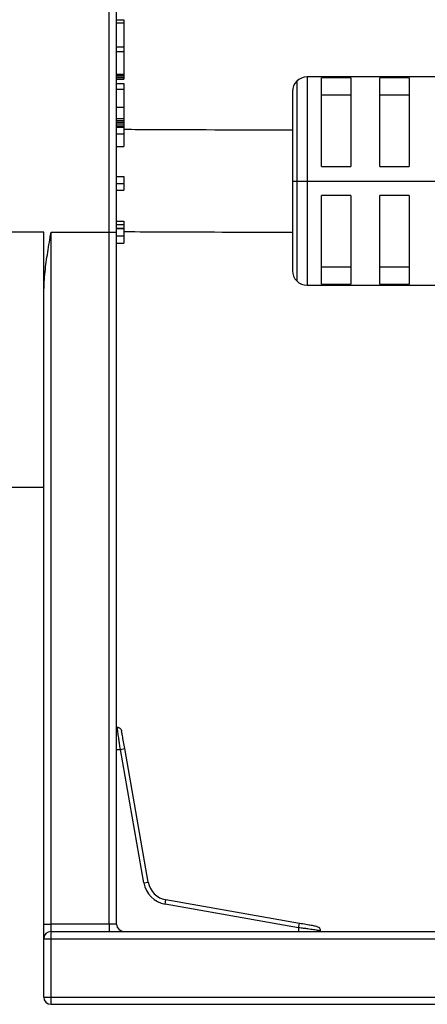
# Model space of a CAD drawing. Header units: millimetres. Extents: x -531 to 2300, y 404 to 998.
# Tile 24 of 27: x 2199 to 2227, y 638 to 706. Entities that reach past the tile are written whole.
import ezdxf

# ---------------------------------------------------------------- set-up
doc = ezdxf.new("R2010")
doc.units = ezdxf.units.MM

# ---------------------------------------------------------------- blocks, each defined once
blk = doc.blocks.new('Drawing View6')
at = {"color": 7, "linetype": 'Continuous', "lineweight": 25}
for p, q in [((348.35, -14.6), (348.35, 2.9)), ((348.85, -14.6), (348.85, 2.4)), ((348.85, -0.016), (349.35, -0.016)), ((348.85, -0.233), (349.35, -0.233)), ((349.35, -0.016), (349.35, -0.233)), ((349.35, -0.233), (349.35, -1.883)), ((348.85, -1.883), (349.35, -1.883)), ((349.35, -1.883), (349.35, -2.195)), ((348.85, -2.195), (349.35, -2.195)), ((349.35, -2.195), (349.35, -3.755)), ((348.85, -3.755), (349.35, -3.755)), ((348.85, -3.845), (349.35, -3.845)), ((348.85, -3.972), (349.35, -3.972)), ((349.35, -3.755), (349.35, -3.845)), ((349.35, -3.845), (349.35, -3.972)), ((349.35, -3.972), (349.35, -4.068)), ((379.597, -3.945), (361.928, -3.945)), ((361.928, -3.945), (361.928, -11.095)), ((364.928, -4.016), (362.928, -4.016)), ((362.928, -10.095), (362.928, -4.016)), ((364.928, -4.016), (364.928, -10.095)), ((368.928, -4.016), (366.928, -4.016)), ((366.928, -10.095), (366.928, -4.016)), ((368.928, -4.016), (368.928, -10.095)), ((348.85, -4.068), (349.35, -4.068)), ((348.85, -4.1), (349.35, -4.1)), ((348.85, -4.387), (349.35, -4.387)), ((349.35, -4.068), (349.35, -4.1)), ((349.35, -4.387), (349.35, -4.778)), ((361.221, -4.238), (361.221, -11.095)), ((348.85, -4.778), (349.35, -4.778)), ((349.35, -4.778), (349.35, -6.022)), ((360.928, -4.945), (360.928, -11.095)), ((362.928, -5.179), (364.928, -5.179)), ((366.928, -5.179), (368.928, -5.179)), ((348.85, -6.022), (349.35, -6.022)), ((349.35, -6.022), (349.35, -6.793)), ((348.85, -6.793), (349.35, -6.793)), ((348.85, -6.926), (349.35, -6.926)), ((348.85, -6.944), (349.35, -6.944)), ((348.85, -7.056), (349.35, -7.056)), ((348.85, -7.167), (349.35, -7.167)), ((348.85, -7.301), (349.35, -7.301)), ((348.85, -7.404), (349.35, -7.404)), ((349.35, -6.793), (349.35, -6.926)), ((349.35, -6.926), (349.35, -6.944)), ((349.35, -6.944), (349.35, -7.056)), ((349.35, -7.056), (349.35, -7.167)), ((349.35, -7.167), (349.35, -7.301)), ((349.35, -7.301), (349.35, -7.404)), ((349.35, -7.404), (349.35, -7.854)), ((348.85, -7.854), (349.35, -7.854)), ((349.35, -7.854), (349.35, -8.72)), ((348.85, -8.72), (349.35, -8.72)), ((362.928, -10.095), (364.928, -10.095)), ((366.928, -10.095), (368.928, -10.095)), ((348.85, -10.781), (349.35, -10.781)), ((349.35, -10.781), (349.35, -11.269)), ((348.85, -11.269), (349.35, -11.269)), ((349.35, -11.269), (349.35, -11.713)), ((360.928, -11.095), (360.928, -17.245)), ((360.928, -11.095), (361.221, -11.095)), ((361.221, -11.095), (361.928, -11.095)), ((361.221, -11.095), (361.221, -17.952)), ((361.928, -11.095), (370.928, -11.095)), ((361.928, -11.095), (361.928, -18.245)), ((348.85, -11.713), (349.35, -11.713)), ((364.928, -12.095), (362.928, -12.095)), ((362.928, -18.175), (362.928, -12.095)), ((364.928, -12.095), (364.928, -18.175)), ((366.928, -18.175), (366.928, -12.095)), ((368.928, -12.095), (366.928, -12.095)), ((368.928, -12.095), (368.928, -18.175)), ((348.85, -13.85), (349.35, -13.85)), ((348.85, -14.073), (349.35, -14.073)), ((349.35, -13.85), (349.35, -14.073)), ((349.35, -14.073), (349.35, -14.329)), ((343.85, -14.6), (335.857, -14.601)), ((343.85, -18.753), (343.85, -14.6)), ((344.35, -14.6), (348.35, -14.6)), ((344.35, -62.1), (344.35, -14.6)), ((348.35, -62.1), (348.35, -14.6)), ((348.35, -14.6), (348.85, -14.6)), ((348.85, -14.329), (349.35, -14.329)), ((348.85, -14.35), (349.35, -14.35)), ((348.85, -62.1), (348.85, -14.6)), ((348.85, -14.85), (349.35, -14.85)), ((349.35, -14.329), (349.35, -14.35)), ((349.35, -14.35), (349.35, -14.85)), ((349.35, -14.85), (349.35, -15.35)), ((348.85, -15.35), (349.35, -15.35)), ((364.928, -17.011), (362.928, -17.011)), ((368.928, -17.011), (366.928, -17.011)), ((361.928, -18.245), (379.597, -18.245)), ((362.928, -18.175), (364.928, -18.175)), ((366.928, -18.175), (368.928, -18.175)), ((343.85, -62.1), (343.85, -18.753)), ((335.86, -32.1), (343.85, -32.1)), ((348.85, -50.1), (349.11, -50.1)), ((349.11, -50.1), (349.405, -50.048)), ((350.726, -59.264), (349.11, -50.1)), ((351.021, -59.212), (349.405, -50.048)), ((350.726, -59.264), (351.021, -59.212)), ((352.186, -60.724), (352.238, -60.429)), ((361.35, -62.34), (352.186, -60.724)), ((361.402, -62.045), (352.238, -60.429)), ((343.85, -62.1), (344.35, -62.1)), ((343.85, -63.1), (343.85, -62.1)), ((344.35, -62.6), (344.35, -62.1)), ((348.35, -62.1), (344.35, -62.1)), ((348.35, -62.1), (348.35, -62.6)), ((348.85, -62.1), (348.35, -62.1)), ((361.35, -62.34), (361.402, -62.045)), ((344.35, -63.1), (344.35, -62.6)), ((344.35, -62.6), (378.35, -62.6)), ((361.35, -62.34), (361.35, -62.6)), ((343.85, -63.1), (344.35, -63.1)), ((343.85, -67.1), (343.85, -63.1)), ((344.35, -67.1), (344.35, -63.1)), ((344.35, -63.1), (378.35, -63.1)), ((343.85, -67.1), (344.35, -67.1)), ((344.35, -67.6), (344.35, -67.1)), ((344.35, -67.1), (378.35, -67.1)), ((344.35, -67.6), (378.35, -67.6))]:
    blk.add_line(p, q, dxfattribs=at)
for centre, radius, start, end in [((361.928, -4.945), 1, 90, 135), ((361.928, -4.945), 1, 135, 180), ((361.928, -17.245), 1, 180, 225), ((361.928, -17.245), 1, 225, 270), ((352.498, -58.952), 1.8, 190, 260), ((352.498, -58.952), 1.5, 190, 260), ((349.35, -62.1), 0.5, 180, 270), ((344.35, -63.1), 0.5, 90, 180), ((344.35, -67.1), 0.5, 180, 270)]:
    blk.add_arc(centre, radius, start, end, dxfattribs=at)
for points, knots in [([(360.928, -7.595), (357.766, -7.593), (353.906, -7.591), (350.047, -7.565), (349.35, -7.561)], [0, 0, 0, 0, 0.819299, 1, 1, 1, 1]), ([(343.85, -18.753), (343.872, -18.276), (343.913, -17.355), (344.121, -15.967), (344.273, -15.06), (344.35, -14.6)], [0, 0, 0, 0, 0.346821, 0.669115, 1, 1, 1, 1]), ([(349.35, -14.561), (350.352, -14.567), (354.211, -14.591), (358.071, -14.593), (360.928, -14.595)], [0, 0, 0, 0, 0.259674, 1, 1, 1, 1]), ([(349.071, -48.654), (349.053, -48.644), (349.017, -48.622), (348.941, -48.598), (348.882, -48.602), (348.844, -48.605)], [0, 0, 0, 0, 0.263576, 0.521559, 1, 1, 1, 1]), ([(349.11, -50.1), (349.092, -49.975), (349.06, -49.742), (349.007, -49.362), (348.961, -49.048), (348.929, -48.819), (348.905, -48.644), (348.902, -48.623), (348.9, -48.609)], [0, 0, 0, 0, 0.159997, 0.298741, 0.516099, 0.648499, 0.77713, 1, 1, 1, 1]), ([(349.071, -48.654), (349.087, -48.667), (349.119, -48.693), (349.168, -48.757), (349.184, -48.814), (349.194, -48.851)], [0, 0, 0, 0, 0.2636375, 0.521635, 1, 1, 1, 1]), ([(349.405, -50.048), (349.377, -49.886), (349.32, -49.564), (349.249, -49.162), (349.202, -48.892), (349.197, -48.867), (349.195, -48.855)], [0, 0, 0, 0, 0.2582284, 0.5139298, 0.767008, 1, 1, 1, 1]), ([(362.594, -62.255), (362.597, -62.255), (362.628, -62.261), (362.506, -62.239), (362.241, -62.193), (361.849, -62.123), (361.555, -62.072), (361.402, -62.045)], [0, 0, 0, 0, 0.0234528, 0.2775, 0.5273119, 0.7545826, 1, 1, 1, 1]), ([(362.841, -62.55), (362.844, -62.551), (362.88, -62.556), (362.765, -62.539), (362.575, -62.513), (362.334, -62.479), (362.033, -62.435), (361.68, -62.386), (361.465, -62.356), (361.35, -62.34)], [0, 0, 0, 0, 0.022099, 0.267581, 0.396709, 0.524672, 0.72421, 0.852658, 1, 1, 1, 1]), ([(362.599, -62.256), (362.636, -62.266), (362.693, -62.282), (362.757, -62.331), (362.783, -62.363), (362.796, -62.379)], [0, 0, 0, 0, 0.478365, 0.736363, 1, 1, 1, 1]), ([(362.845, -62.606), (362.848, -62.568), (362.852, -62.509), (362.828, -62.433), (362.806, -62.397), (362.796, -62.379)], [0, 0, 0, 0, 0.478441, 0.736424, 1, 1, 1, 1])]:
    blk.add_open_spline(points, degree=3, knots=knots, dxfattribs=at)

msp = doc.modelspace()

# ---------------------------------------------------------------- block references
at = {"color": 7, "linetype": 'Continuous', "lineweight": 25}
msp.add_blockref('Drawing View6', (1856.386, 705.99), dxfattribs=at)

doc.saveas('drawing.dxf')
